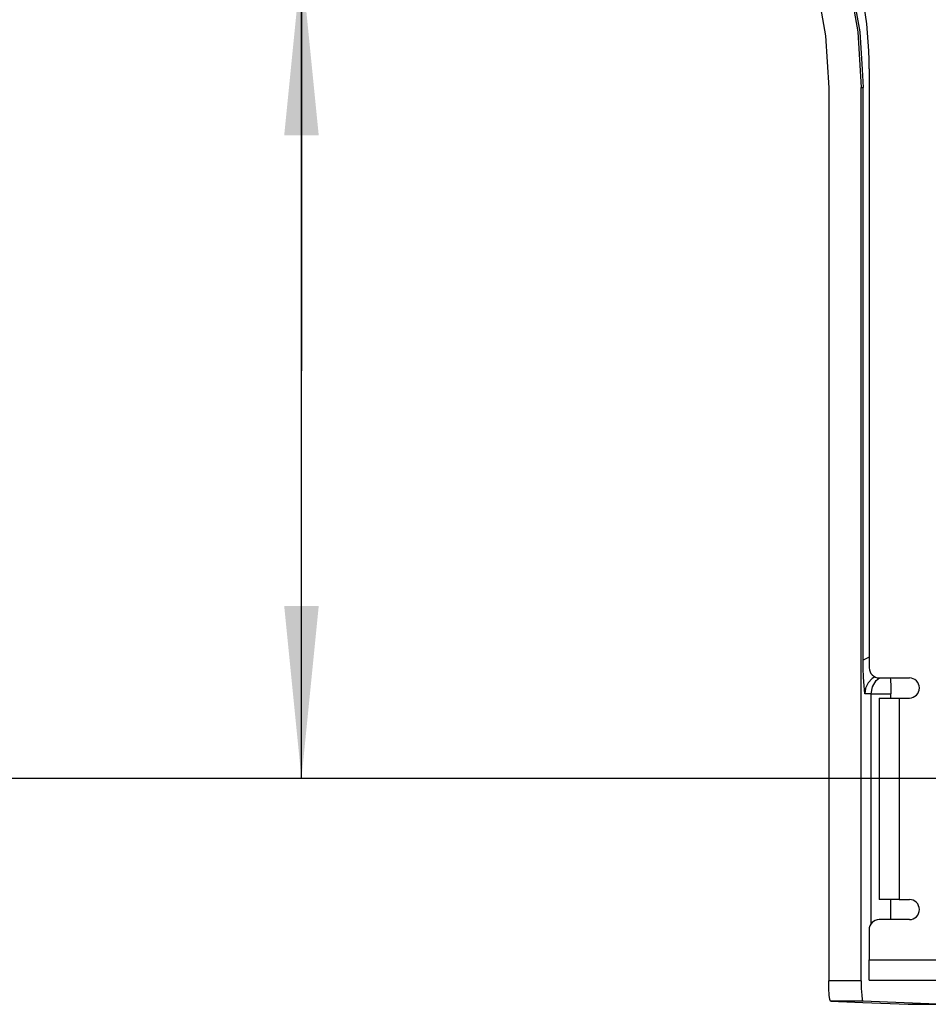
# Model space of a CAD drawing. Extents: x 0 to 420, y 0 to 297.
# Tile 2 of 42: x 59 to 75, y 28 to 45. Entities that reach past the tile are written whole.
import ezdxf

# ---------------------------------------------------------------- set-up
doc = ezdxf.new("R2010")
doc.units = 0
doc.header["$LTSCALE"] = 23.1
doc.layers.get('0').update_dxf_attribs({"linetype": 'CONTINUOUS'})
doc.dimstyles.get("Standard").update_dxf_attribs({"dimtxt": 2.5, "dimasz": 2.5, "dimexe": 1.25, "dimexo": 0.625, "dimtad": 1, "dimcen": 2.5, "dimazin": 3, "dimtfac": 1, "dimtmove": 0, "dimatfit": 3})

# ---------------------------------------------------------------- blocks, each defined once
blk = doc.blocks.new('_FILLED')
at = {"color": 0, "linetype": 'BYBLOCK'}
blk.add_solid([(0, 0), (-1, 0.1), (-1, -0.1)], dxfattribs=at)
blk = doc.blocks.new('*D7')
at = {"color": 2, "linetype": 'CONTINUOUS'}
for p, q in [((80.94, 70.77), (54.68, 70.77)), ((55.68, 70.77), (55.68, 51.17)), ((55.68, 31.57), (55.68, 51.17)), ((80.94, 31.57), (54.68, 31.57))]:
    blk.add_line(p, q, dxfattribs=at)
at = {"color": 2, "linetype": 'CONTINUOUS', "xscale": 3, "yscale": 3, "zscale": 3}
for p, rotation in [((55.68, 70.77), 90), ((55.68, 31.57), 270)]:
    blk.add_blockref('_FILLED', p, dxfattribs=dict(at, rotation=rotation))
blk = doc.blocks.new('*D9')
at = {"color": 2, "linetype": 'CONTINUOUS'}
for p, q in [((63.933, 38.657), (63.933, 56.373)), ((100.19, 45.745), (62.933, 45.745)), ((63.933, 45.745), (63.933, 38.657)), ((63.933, 31.57), (63.933, 38.657)), ((80.94, 31.57), (62.933, 31.57))]:
    blk.add_line(p, q, dxfattribs=at)
at = {"color": 2, "linetype": 'CONTINUOUS', "xscale": 3, "yscale": 3, "zscale": 3}
for p, rotation in [((63.933, 45.745), 90), ((63.933, 31.57), 270)]:
    blk.add_blockref('_FILLED', p, dxfattribs=dict(at, rotation=rotation))

msp = doc.modelspace()

# ---------------------------------------------------------------- linework, layer by layer
at = {"color": 7, "linetype": 'CONTINUOUS'}
for p, q in [((73.677, 43.891), (73.695, 43.574)), ((73.802, 43.899), (73.802, 33.495)), ((73.097, 43.572), (73.097, 28.055)), ((73.662, 28.055), (73.662, 43.574)), ((73.662, 43.574), (73.695, 43.574)), ((73.695, 33.629), (73.695, 43.574)), ((73.802, 33.681), (73.695, 33.629)), ((73.697, 33.493), (73.695, 33.629)), ((73.851, 33.311), (73.782, 33.235)), ((73.9, 33.34), (73.851, 33.311)), ((73.925, 33.275), (73.982, 33.32)), ((73.977, 33.32), (74.499, 33.32)), ((73.836, 33.042), (73.723, 33.043)), ((73.836, 29.046), (73.836, 33.042)), ((74.053, 33.042), (74.177, 33.042)), ((74.177, 32.97), (74.177, 33.042)), ((73.974, 32.97), (74.324, 32.97)), ((73.974, 32.97), (73.974, 29.47)), ((74.324, 32.97), (74.499, 32.97)), ((74.324, 32.97), (74.324, 29.47)), ((74.324, 29.47), (73.974, 29.47)), ((74.177, 29.12), (74.177, 29.47)), ((74.324, 29.47), (74.499, 29.47)), ((74.499, 29.12), (73.974, 29.12)), ((73.799, 28.945), (73.799, 28.42)), ((73.799, 28.07), (73.799, 28.42)), ((73.799, 28.42), (128.58, 28.42)), ((73.662, 28.055), (73.097, 28.055)), ((73.799, 28.07), (128.58, 28.07)), ((73.128, 27.705), (73.691, 27.683)), ((73.692, 27.705), (73.128, 27.705)), ((73.691, 27.683), (74.481, 27.651)), ((74.983, 27.654), (73.692, 27.705))]:
    msp.add_line(p, q, dxfattribs=at)
for points in [[(72.623, 46.228), (72.884, 45.366), (73.044, 44.472), (73.097, 43.572)], [(73.187, 46.311), (73.434, 45.495), (73.605, 44.541), (73.662, 43.574)], [(73.219, 46.321), (73.467, 45.503), (73.638, 44.545), (73.677, 43.891)], [(73.703, 33.33), (73.697, 33.481), (73.697, 33.493)], [(73.723, 33.043), (73.712, 33.183), (73.703, 33.33)], [(73.782, 33.235), (73.738, 33.142), (73.723, 33.043)], [(73.836, 33.042), (73.859, 33.167), (73.925, 33.275)], [(74.164, 33.32), (74.169, 33.288), (74.175, 33.175), (74.177, 33.042)], [(73.836, 33.042), (73.87, 33.042), (73.945, 33.042), (74.053, 33.042)], [(73.128, 27.705), (73.116, 27.732), (73.106, 27.808), (73.099, 27.922), (73.097, 28.055)], [(73.662, 28.055), (73.664, 27.922), (73.671, 27.808), (73.68, 27.732), (73.692, 27.705)], [(74.481, 27.651), (74.499, 27.651), (74.533, 27.651), (74.584, 27.65), (74.649, 27.65), (74.727, 27.65), (74.814, 27.65), (74.907, 27.65), (75.004, 27.65)]]:
    msp.add_lwpolyline(points, dxfattribs=at)
for centre, radius, start, end in [((66.767, 43.899), 7.035, 0, 20.5009), ((73.977, 33.495), 0.175, 180, 270), ((74.499, 33.145), 0.175, 270, 90), ((74.499, 29.295), 0.175, 270, 90), ((73.974, 28.945), 0.175, 90, 180)]:
    msp.add_arc(centre, radius, start, end, dxfattribs=at)

# ---------------------------------------------------------------- dimensions: what is measured, and where the dimension line sits
at = {"color": 2, "linetype": 'CONTINUOUS'}
for base, p1, p2, picture, middle in [((55.68, 31.57), (80.94, 70.77), (80.94, 31.57), '*D7', (55.055, 46.08)), ((63.932543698, 31.569507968), (100.189765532, 45.744507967), (80.939765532, 31.569507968), '*D9', (63.307543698, 47.265466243))]:
    dim = msp.add_linear_dim(base=base, p1=p1, p2=p2, angle=270, dimstyle='Standard', dxfattribs=at)
    dim.commit()
    dim.dimension.update_dxf_attribs({"geometry": picture, "text_midpoint": middle, "dimtype": 128})

doc.saveas('drawing.dxf')
